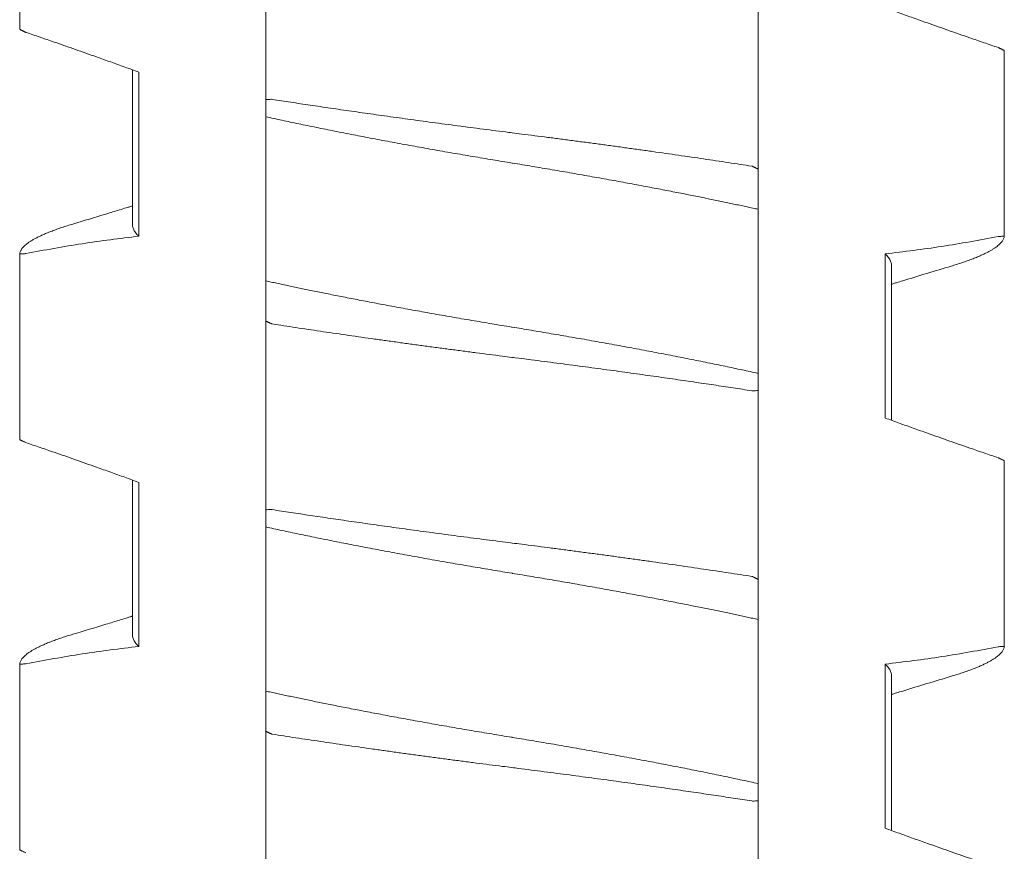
# Model space of a CAD drawing. Header units: millimetres. Extents: x 0 to 594, y 0 to 420.
# Tile 11 of 83: x 116.27 to 121.07, y 145.13 to 149.18. Entities that reach past the tile are written whole.
import ezdxf

# ---------------------------------------------------------------- set-up
doc = ezdxf.new("R2010")
doc.units = ezdxf.units.MM
doc.linetypes.add('K5LT_THIN', pattern=[0])
doc.layers.add('Системный слой', color=7, linetype='Continuous')

# ---------------------------------------------------------------- blocks, each defined once
blk = doc.blocks.new('U1')
at = {"layer": 'Системный слой', "color": 7, "linetype": 'K5LT_THIN', "lineweight": 18}
for p, q in [((116.2683, 149.136), (116.2683, 150.0414)), ((117.468, 148.7936), (117.468, 149.715)), ((119.868, 148.4535), (119.868, 149.375)), ((119.868, 148.4535), (119.868, 149.375)), ((121.0678, 148.1272), (121.0678, 149.0326)), ((116.818, 148.9385), (116.818, 148.1842)), ((116.8487, 148.1275), (116.8487, 148.9275)), ((117.468, 148.7936), (117.468, 148.7099)), ((117.468, 148.7099), (117.468, 147.9099)), ((119.868, 148.2587), (119.868, 148.4535)), ((119.868, 147.4587), (119.868, 148.2587)), ((116.2683, 147.136), (116.2683, 148.0414)), ((120.4874, 148.041), (120.4874, 147.241)), ((120.518, 147.9843), (120.5177, 147.23)), ((117.468, 147.9099), (117.468, 147.715)), ((117.468, 147.715), (117.468, 146.7936)), ((117.468, 146.7936), (117.468, 147.715)), ((119.868, 147.375), (119.868, 147.4587)), ((119.868, 146.4535), (119.868, 147.375)), ((121.0678, 146.1272), (121.0678, 147.0326)), ((116.8184, 146.9386), (116.818, 146.1842)), ((116.8487, 146.1275), (116.8487, 146.9275)), ((117.468, 146.7936), (117.468, 146.7099)), ((117.468, 146.7099), (117.468, 145.9099)), ((119.868, 146.2587), (119.868, 146.4535)), ((119.868, 145.4587), (119.868, 146.2587)), ((116.2683, 145.136), (116.2683, 146.0414)), ((120.4874, 146.041), (120.4874, 145.241)), ((120.518, 145.9843), (120.5177, 145.23)), ((117.468, 145.9099), (117.468, 145.715)), ((117.468, 144.7936), (117.468, 145.715)), ((119.868, 145.375), (119.868, 145.4587)), ((119.868, 144.4535), (119.868, 145.375))]:
    blk.add_line(p, q, dxfattribs=at)
for points, knots in [([(120.4874, 149.241), (120.5101, 149.2328), (120.5557, 149.2162), (120.6242, 149.1916), (120.7046, 149.1629), (120.7964, 149.1306), (120.8883, 149.0986), (120.9687, 149.0709), (121.0147, 149.0551), (121.0378, 149.0472)], [0, 0, 0, 0, 0.124073, 0.24903, 0.374474, 0.562414, 0.749644, 0.874614, 1, 1, 1, 1]), ([(116.2983, 149.1213), (116.2969, 149.1217), (116.2957, 149.1223), (116.2936, 149.1233), (116.291, 149.1245), (116.2882, 149.1259), (116.2858, 149.1271), (116.2835, 149.1282), (116.281, 149.1294), (116.2778, 149.131), (116.2738, 149.133), (116.2703, 149.1347), (116.2686, 149.1356), (116.2682, 149.1357), (116.2683, 149.1361)], [0.0207454, 0.0207454, 0.0207454, 0.0207454, 0.042901, 0.0907445, 0.1467684, 0.1992277, 0.2508124, 0.2972868, 0.3610038, 0.4401283, 0.5596036, 0.7442178, 0.8989984, 1, 1, 1, 1]), ([(116.8487, 148.9275), (116.826, 148.9358), (116.7804, 148.9523), (116.7118, 148.977), (116.6315, 149.0056), (116.5396, 149.038), (116.4478, 149.07), (116.3674, 149.0977), (116.3213, 149.1135), (116.2983, 149.1213)], [0, 0, 0, 0, 0.124073, 0.24903, 0.374474, 0.562414, 0.749644, 0.874614, 1, 1, 1, 1]), ([(121.0378, 149.0472), (121.0392, 149.0469), (121.0404, 149.0463), (121.0425, 149.0453), (121.0451, 149.044), (121.0478, 149.0427), (121.0503, 149.0415), (121.0526, 149.0404), (121.0551, 149.0392), (121.0583, 149.0376), (121.0623, 149.0356), (121.0657, 149.0339), (121.0675, 149.033), (121.0678, 149.0329), (121.0678, 149.0324)], [0.0207443, 0.0207443, 0.0207443, 0.0207443, 0.0428983, 0.0907386, 0.1467585, 0.1992142, 0.2507961, 0.2972683, 0.3609839, 0.4401064, 0.5595777, 0.7441885, 0.8989772, 1, 1, 1, 1]), ([(117.4988, 148.7945), (117.4956, 148.795), (117.4929, 148.7949), (117.4826, 148.7945), (117.4726, 148.7941), (117.468, 148.7936)], [0, 0, 0, 0, 0.3333333, 0.6666667, 0.9852483, 0.9852483, 0.9852483, 0.9852483]), ([(119.8373, 148.4688), (119.8183, 148.4717), (119.78, 148.4776), (119.7216, 148.4865), (119.6624, 148.4954), (119.6022, 148.5044), (119.5411, 148.5133), (119.4587, 148.5253), (119.3751, 148.5372), (119.2906, 148.5491), (119.2269, 148.558), (119.163, 148.5668), (119.0989, 148.5755), (119.0347, 148.5841), (118.9705, 148.5926), (118.9063, 148.6011), (118.8423, 148.6094), (118.7787, 148.6176), (118.7206, 148.625), (118.6786, 148.6303), (118.6368, 148.6356), (118.5897, 148.6416), (118.5269, 148.6496), (118.444, 148.6603), (118.3616, 148.6712), (118.28, 148.6821), (118.22, 148.6902), (118.1613, 148.6982), (118.1037, 148.7061), (118.0475, 148.7139), (117.9924, 148.7217), (117.9386, 148.7293), (117.8859, 148.7368), (117.8341, 148.7443), (117.7833, 148.7517), (117.7336, 148.759), (117.6848, 148.7662), (117.637, 148.7734), (117.5901, 148.7805), (117.544, 148.7875), (117.5138, 148.7922), (117.4988, 148.7945)], [0, 0, 0, 0, 0.02634, 0.052775, 0.079301, 0.105956, 0.132697, 0.159533, 0.213259, 0.240091, 0.266892, 0.293663, 0.320386, 0.347081, 0.373754, 0.400414, 0.427032, 0.453584, 0.479965, 0.499738, 0.506229, 0.532478, 0.558829, 0.585011, 0.636668, 0.662151, 0.687116, 0.711701, 0.735673, 0.75939, 0.782546, 0.805391, 0.827824, 0.850167, 0.872198, 0.894027, 0.915535, 0.936929, 0.958083, 0.979105, 1, 1, 1, 1]), ([(117.468, 148.7099), (117.4808, 148.7071), (117.5066, 148.7014), (117.5464, 148.6928), (117.5871, 148.6842), (117.6286, 148.6754), (117.6711, 148.6666), (117.7144, 148.6577), (117.7585, 148.6488), (117.8033, 148.6398), (117.8488, 148.6308), (117.8949, 148.6218), (117.9416, 148.6128), (117.9888, 148.6038), (118.0364, 148.5948), (118.0844, 148.5858), (118.1328, 148.5769), (118.1815, 148.568), (118.2305, 148.5592), (118.2796, 148.5504), (118.3289, 148.5417), (118.3781, 148.5331), (118.4273, 148.5246), (118.4763, 148.5162), (118.5252, 148.5079), (118.5738, 148.4998), (118.6214, 148.4919), (118.6536, 148.4866), (118.6857, 148.4814), (118.7186, 148.476), (118.767, 148.468), (118.8157, 148.4598), (118.8646, 148.4515), (118.9134, 148.4432), (118.9621, 148.4347), (119.0105, 148.4263), (119.0585, 148.4178), (119.1058, 148.4093), (119.1523, 148.4009), (119.198, 148.3926), (119.2429, 148.3843), (119.2867, 148.3762), (119.3297, 148.3681), (119.3716, 148.3601), (119.4126, 148.3523), (119.4522, 148.3446), (119.4907, 148.3371), (119.5278, 148.3297), (119.5638, 148.3226), (119.5984, 148.3156), (119.632, 148.3087), (119.6646, 148.302), (119.6963, 148.2955), (119.7269, 148.2891), (119.7567, 148.2828), (119.7856, 148.2766), (119.8138, 148.2705), (119.8412, 148.2646), (119.8592, 148.2606), (119.868, 148.2587)], [0, 0, 0, 0, 0.019523, 0.039003, 0.058455, 0.077893, 0.097344, 0.116789, 0.136218, 0.15561, 0.174983, 0.194331, 0.213659, 0.232954, 0.252243, 0.271527, 0.290806, 0.310075, 0.329351, 0.348615, 0.367854, 0.387025, 0.406147, 0.425188, 0.44418, 0.463093, 0.48194, 0.49977, 0.500697, 0.519472, 0.538386, 0.557445, 0.576579, 0.595704, 0.614745, 0.6337, 0.652425, 0.670972, 0.689214, 0.70731, 0.725069, 0.742625, 0.759889, 0.777064, 0.79388, 0.810435, 0.826538, 0.842454, 0.857903, 0.873075, 0.887885, 0.902604, 0.917045, 0.931295, 0.94526, 0.959129, 0.972826, 0.986447, 1, 1, 1, 1]), ([(119.868, 148.4535), (119.8688, 148.4539), (119.8676, 148.4545), (119.8656, 148.4555), (119.8631, 148.4568), (119.8604, 148.4582), (119.858, 148.4594), (119.8557, 148.4606), (119.8531, 148.4619), (119.8499, 148.4635), (119.8458, 148.4655), (119.8422, 148.4673), (119.8404, 148.4682), (119.8401, 148.4684), (119.8373, 148.4688)], [0.0207323, 0.0207323, 0.0207323, 0.0207323, 0.0428737, 0.0907079, 0.1467335, 0.1992062, 0.2507096, 0.2970703, 0.3612245, 0.4410485, 0.5612864, 0.7459762, 0.9001478, 1, 1, 1, 1]), ([(116.818, 148.2753), (116.8163, 148.2747), (116.8146, 148.2742), (116.8101, 148.2728), (116.8073, 148.272), (116.799, 148.2694), (116.7934, 148.2677), (116.7768, 148.2626), (116.7658, 148.2592), (116.7328, 148.2491), (116.7109, 148.2424), (116.635, 148.2193), (116.5811, 148.203), (116.527, 148.1867)], [11.66837, 11.66837, 11.66837, 11.66837, 11.868438, 11.868438, 12.194178, 12.194178, 12.84566, 12.84566, 14.138116, 14.138116, 16.702013, 16.702013, 23, 23, 23, 23]), ([(116.527, 148.1867), (116.5227, 148.1855), (116.5089, 148.1813), (116.4865, 148.1742), (116.4608, 148.1655), (116.4369, 148.157), (116.4148, 148.1486), (116.3944, 148.1402), (116.376, 148.1321), (116.3592, 148.1242), (116.3442, 148.1164), (116.3307, 148.1088), (116.3188, 148.1014), (116.3083, 148.0942), (116.2992, 148.0871), (116.2913, 148.0802), (116.2846, 148.0734), (116.2792, 148.0668), (116.2748, 148.0602), (116.2716, 148.0538), (116.2693, 148.0476), (116.2685, 148.0434), (116.2683, 148.0414)], [0.5557899, 0.5557899, 0.5557899, 0.5557899, 0.5672668, 0.59318, 0.6188259, 0.644077, 0.6692085, 0.6938627, 0.7181536, 0.7418201, 0.7652277, 0.7880288, 0.810472, 0.8324305, 0.8542614, 0.8757324, 0.8969768, 0.9178788, 0.9386677, 0.9592261, 0.9796666, 1, 1, 1, 1]), ([(116.8487, 148.1275), (116.8455, 148.1305), (116.8397, 148.1365), (116.8324, 148.1454), (116.8267, 148.1542), (116.8224, 148.1627), (116.8195, 148.1711), (116.8183, 148.1783), (116.818, 148.1826), (116.818, 148.1843)], [0, 0, 0, 0, 0.0203909, 0.0406136, 0.0606482, 0.0803478, 0.0997845, 0.1189127, 0.1306791, 0.1306791, 0.1306791, 0.1306791]), ([(120.8091, 147.9818), (120.8134, 147.9831), (120.8272, 147.9873), (120.8495, 147.9944), (120.8752, 148.003), (120.8992, 148.0116), (120.9213, 148.02), (120.9416, 148.0283), (120.9601, 148.0364), (120.9768, 148.0444), (120.9919, 148.0522), (121.0053, 148.0597), (121.0172, 148.0671), (121.0277, 148.0744), (121.0369, 148.0814), (121.0448, 148.0884), (121.0514, 148.0951), (121.0569, 148.1018), (121.0612, 148.1083), (121.0645, 148.1147), (121.0667, 148.121), (121.0675, 148.1251), (121.0678, 148.1272)], [0.5557903, 0.5557903, 0.5557903, 0.5557903, 0.5672667, 0.5931798, 0.6188258, 0.6440768, 0.6692083, 0.6938625, 0.7181535, 0.74182, 0.7652275, 0.7880286, 0.8104719, 0.8324304, 0.8542613, 0.8757323, 0.8969767, 0.9178787, 0.9386677, 0.9592261, 0.9796666, 1, 1, 1, 1]), ([(121.0678, 148.1272), (121.0673, 148.1276), (121.0652, 148.1275), (121.0568, 148.1271), (121.047, 148.1265), (121.0409, 148.1262), (121.0378, 148.1258)], [0.0264049, 0.0264049, 0.0264049, 0.0264049, 0.3180809, 0.6361618, 0.858384, 0.985237, 0.985237, 0.985237, 0.985237]), ([(116.2683, 148.0414), (116.2683, 148.0409), (116.2685, 148.0409), (116.2694, 148.041), (116.2708, 148.0411), (116.273, 148.0412), (116.2761, 148.0413), (116.2805, 148.0416), (116.2859, 148.0419), (116.2917, 148.0422), (116.2956, 148.0424), (116.2983, 148.0428)], [0.0094182, 0.0094182, 0.0094182, 0.0094182, 0.1025233, 0.1938703, 0.2801211, 0.3780486, 0.5004083, 0.6215942, 0.7620323, 0.8816589, 0.9827007, 0.9827007, 0.9827007, 0.9827007]), ([(120.4874, 148.041), (120.4906, 148.038), (120.4964, 148.032), (120.5037, 148.0231), (120.5094, 148.0144), (120.5137, 148.0058), (120.5165, 147.9975), (120.5178, 147.9903), (120.518, 147.9859), (120.518, 147.9843)], [0, 0, 0, 0, 0.0203909, 0.0406136, 0.0606482, 0.0803478, 0.0997845, 0.1189127, 0.1306792, 0.1306792, 0.1306792, 0.1306792]), ([(120.8091, 147.9818), (120.7696, 147.9699), (120.7302, 147.9581), (120.6513, 147.9342), (120.612, 147.9222), (120.5626, 147.907), (120.5525, 147.9039), (120.5364, 147.899), (120.5303, 147.8971), (120.5222, 147.8946), (120.5201, 147.8939), (120.518, 147.8933)], [0, 0, 0, 0, 4.6, 4.6, 9.2, 9.2, 10.376388, 10.376388, 11.089574, 11.089574, 11.331629, 11.331629, 11.331629, 11.331629]), ([(119.868, 147.4587), (119.8553, 147.4615), (119.8294, 147.4672), (119.7897, 147.4757), (119.749, 147.4844), (119.7074, 147.4932), (119.665, 147.502), (119.6216, 147.5109), (119.5775, 147.5198), (119.5327, 147.5288), (119.4872, 147.5377), (119.4411, 147.5468), (119.3945, 147.5558), (119.3473, 147.5648), (119.2997, 147.5738), (119.2516, 147.5827), (119.2032, 147.5917), (119.1545, 147.6005), (119.1056, 147.6094), (119.0564, 147.6182), (119.0072, 147.6269), (118.958, 147.6355), (118.9088, 147.644), (118.8598, 147.6523), (118.8109, 147.6606), (118.7622, 147.6688), (118.7146, 147.6767), (118.6825, 147.6819), (118.6504, 147.6872), (118.6174, 147.6926), (118.569, 147.7006), (118.5204, 147.7088), (118.4715, 147.717), (118.4227, 147.7254), (118.374, 147.7338), (118.3255, 147.7423), (118.2776, 147.7508), (118.2303, 147.7592), (118.1837, 147.7676), (118.138, 147.776), (118.0932, 147.7842), (118.0494, 147.7924), (118.0064, 147.8005), (117.9645, 147.8084), (117.9235, 147.8163), (117.8839, 147.824), (117.8454, 147.8315), (117.8083, 147.8388), (117.7723, 147.846), (117.7377, 147.853), (117.7041, 147.8598), (117.6715, 147.8665), (117.6398, 147.8731), (117.6091, 147.8795), (117.5794, 147.8858), (117.5505, 147.892), (117.5223, 147.898), (117.4948, 147.904), (117.4769, 147.9079), (117.468, 147.9099)], [0, 0, 0, 0, 0.019523, 0.039003, 0.058455, 0.077893, 0.097344, 0.116789, 0.136218, 0.15561, 0.174983, 0.194331, 0.213659, 0.232954, 0.252243, 0.271527, 0.290806, 0.310075, 0.329351, 0.348615, 0.367854, 0.387025, 0.406147, 0.425188, 0.44418, 0.463093, 0.48194, 0.49977, 0.500697, 0.519472, 0.538386, 0.557445, 0.576579, 0.595704, 0.614745, 0.6337, 0.652425, 0.670972, 0.689214, 0.70731, 0.725068, 0.742625, 0.759889, 0.777064, 0.79388, 0.810435, 0.826538, 0.842454, 0.857903, 0.873075, 0.887885, 0.902604, 0.917045, 0.931295, 0.94526, 0.959129, 0.972826, 0.986447, 1, 1, 1, 1]), ([(117.468, 147.715), (117.4673, 147.7146), (117.4684, 147.7141), (117.4705, 147.713), (117.473, 147.7117), (117.4757, 147.7103), (117.4781, 147.7091), (117.4804, 147.708), (117.4829, 147.7067), (117.4862, 147.7051), (117.4903, 147.703), (117.4939, 147.7013), (117.4957, 147.7004), (117.496, 147.7002), (117.4988, 147.6998)], [0.0207323, 0.0207323, 0.0207323, 0.0207323, 0.0428738, 0.0907081, 0.1467338, 0.1992066, 0.2507101, 0.2970709, 0.3612252, 0.4410493, 0.561287, 0.7459766, 0.900148, 1, 1, 1, 1]), ([(117.4988, 147.6998), (117.5178, 147.6968), (117.5561, 147.6909), (117.6144, 147.6821), (117.6737, 147.6732), (117.7339, 147.6642), (117.7949, 147.6552), (117.8773, 147.6433), (117.961, 147.6313), (118.0455, 147.6195), (118.1092, 147.6106), (118.1731, 147.6018), (118.2372, 147.5931), (118.3014, 147.5845), (118.3656, 147.5759), (118.4298, 147.5675), (118.4938, 147.5591), (118.5574, 147.5509), (118.6155, 147.5435), (118.6574, 147.5382), (118.6993, 147.533), (118.7464, 147.527), (118.8091, 147.519), (118.8921, 147.5082), (118.9745, 147.4974), (119.0561, 147.4865), (119.116, 147.4784), (119.1747, 147.4704), (119.2323, 147.4625), (119.2886, 147.4546), (119.3437, 147.4469), (119.3974, 147.4393), (119.4502, 147.4317), (119.5019, 147.4243), (119.5527, 147.4169), (119.6025, 147.4096), (119.6513, 147.4023), (119.6991, 147.3952), (119.746, 147.3881), (119.792, 147.381), (119.8223, 147.3764), (119.8373, 147.3741)], [0, 0, 0, 0, 0.02634, 0.052775, 0.079301, 0.105956, 0.132697, 0.159533, 0.213259, 0.240091, 0.266892, 0.293663, 0.320386, 0.347081, 0.373754, 0.400414, 0.427032, 0.453584, 0.479965, 0.499738, 0.506229, 0.532478, 0.558829, 0.585011, 0.636668, 0.662151, 0.687116, 0.711701, 0.735673, 0.75939, 0.782546, 0.805391, 0.827824, 0.850167, 0.872198, 0.894026, 0.915535, 0.936929, 0.958083, 0.979105, 1, 1, 1, 1]), ([(119.8373, 147.3741), (119.8405, 147.3736), (119.8431, 147.3737), (119.8535, 147.3741), (119.8635, 147.3745), (119.868, 147.375)], [0, 0, 0, 0, 0.3333333, 0.6666667, 0.9852482, 0.9852482, 0.9852482, 0.9852482]), ([(120.4874, 147.241), (120.5101, 147.2328), (120.5557, 147.2162), (120.6242, 147.1916), (120.7046, 147.1629), (120.7964, 147.1306), (120.8883, 147.0986), (120.9687, 147.0709), (121.0147, 147.0551), (121.0378, 147.0472)], [0, 0, 0, 0, 0.124073, 0.24903, 0.374474, 0.562414, 0.749644, 0.874614, 1, 1, 1, 1]), ([(116.2983, 147.1213), (116.2951, 147.1226), (116.2907, 147.1247), (116.2852, 147.1274), (116.2806, 147.1296), (116.277, 147.1313), (116.2738, 147.1329), (116.2712, 147.1342), (116.2693, 147.1351), (116.2684, 147.1356), (116.2682, 147.1356), (116.2683, 147.1361)], [0.0186604, 0.0186604, 0.0186604, 0.0186604, 0.1453126, 0.2715666, 0.3736637, 0.4733282, 0.5774323, 0.6960384, 0.8116568, 0.914632, 1, 1, 1, 1]), ([(116.8487, 146.9275), (116.826, 146.9358), (116.7804, 146.9523), (116.7118, 146.977), (116.6315, 147.0056), (116.5396, 147.038), (116.4478, 147.07), (116.3674, 147.0977), (116.3213, 147.1135), (116.2983, 147.1213)], [0, 0, 0, 0, 0.124073, 0.24903, 0.374474, 0.562414, 0.749644, 0.874614, 1, 1, 1, 1]), ([(121.0378, 147.0472), (121.0392, 147.0469), (121.0404, 147.0463), (121.0425, 147.0453), (121.0451, 147.044), (121.0478, 147.0427), (121.0503, 147.0415), (121.0526, 147.0404), (121.0551, 147.0392), (121.0583, 147.0376), (121.0623, 147.0356), (121.0657, 147.0339), (121.0675, 147.033), (121.0678, 147.0329), (121.0678, 147.0324)], [0.0207444, 0.0207444, 0.0207444, 0.0207444, 0.0428984, 0.0907388, 0.1467589, 0.1992147, 0.2507967, 0.2972691, 0.360985, 0.4401081, 0.5595804, 0.744192, 0.8989798, 1, 1, 1, 1]), ([(117.4988, 146.7945), (117.4956, 146.795), (117.4929, 146.7949), (117.4826, 146.7945), (117.4726, 146.7941), (117.468, 146.7936)], [0, 0, 0, 0, 0.3333333, 0.6666667, 0.9852485, 0.9852485, 0.9852485, 0.9852485]), ([(119.8373, 146.4688), (119.8183, 146.4717), (119.78, 146.4776), (119.7216, 146.4865), (119.6624, 146.4954), (119.6022, 146.5044), (119.5411, 146.5133), (119.4587, 146.5253), (119.3751, 146.5372), (119.2906, 146.5491), (119.2269, 146.558), (119.163, 146.5668), (119.0989, 146.5755), (119.0347, 146.5841), (118.9705, 146.5926), (118.9063, 146.6011), (118.8423, 146.6094), (118.7787, 146.6176), (118.7206, 146.625), (118.6786, 146.6303), (118.6368, 146.6356), (118.5897, 146.6416), (118.5269, 146.6496), (118.444, 146.6603), (118.3616, 146.6712), (118.28, 146.6821), (118.22, 146.6902), (118.1613, 146.6982), (118.1037, 146.7061), (118.0475, 146.7139), (117.9924, 146.7217), (117.9386, 146.7293), (117.8859, 146.7368), (117.8341, 146.7443), (117.7833, 146.7517), (117.7336, 146.759), (117.6848, 146.7662), (117.637, 146.7734), (117.5901, 146.7805), (117.544, 146.7875), (117.5138, 146.7922), (117.4988, 146.7945)], [0, 0, 0, 0, 0.02634, 0.052775, 0.079301, 0.105956, 0.132697, 0.159533, 0.213258, 0.240091, 0.266892, 0.293663, 0.320386, 0.347081, 0.373754, 0.400413, 0.427032, 0.453584, 0.479964, 0.499738, 0.506229, 0.532478, 0.558829, 0.585011, 0.636668, 0.662151, 0.687116, 0.711701, 0.735673, 0.75939, 0.782546, 0.805391, 0.827824, 0.850167, 0.872198, 0.894026, 0.915535, 0.936929, 0.958083, 0.979105, 1, 1, 1, 1]), ([(117.468, 146.7099), (117.4808, 146.7071), (117.5066, 146.7014), (117.5464, 146.6928), (117.5871, 146.6842), (117.6286, 146.6754), (117.6711, 146.6666), (117.7144, 146.6577), (117.7585, 146.6488), (117.8033, 146.6398), (117.8488, 146.6308), (117.8949, 146.6218), (117.9416, 146.6128), (117.9888, 146.6038), (118.0364, 146.5948), (118.0844, 146.5858), (118.1328, 146.5769), (118.1815, 146.568), (118.2305, 146.5592), (118.2796, 146.5504), (118.3289, 146.5417), (118.3781, 146.5331), (118.4273, 146.5246), (118.4763, 146.5162), (118.5252, 146.5079), (118.5738, 146.4998), (118.6214, 146.4919), (118.6536, 146.4866), (118.6857, 146.4814), (118.7186, 146.476), (118.767, 146.468), (118.8157, 146.4598), (118.8646, 146.4515), (118.9134, 146.4432), (118.9621, 146.4347), (119.0105, 146.4263), (119.0585, 146.4178), (119.1058, 146.4093), (119.1523, 146.4009), (119.198, 146.3926), (119.2429, 146.3843), (119.2867, 146.3762), (119.3297, 146.3681), (119.3716, 146.3601), (119.4126, 146.3523), (119.4522, 146.3446), (119.4907, 146.3371), (119.5278, 146.3297), (119.5638, 146.3226), (119.5984, 146.3156), (119.632, 146.3087), (119.6646, 146.302), (119.6963, 146.2955), (119.7269, 146.2891), (119.7567, 146.2828), (119.7856, 146.2766), (119.8138, 146.2705), (119.8412, 146.2646), (119.8592, 146.2606), (119.868, 146.2587)], [0, 0, 0, 0, 0.019523, 0.039003, 0.058455, 0.077893, 0.097344, 0.116789, 0.136218, 0.15561, 0.174983, 0.194331, 0.213659, 0.232954, 0.252243, 0.271527, 0.290806, 0.310075, 0.329351, 0.348615, 0.367854, 0.387025, 0.406147, 0.425188, 0.44418, 0.463093, 0.48194, 0.49977, 0.500697, 0.519472, 0.538386, 0.557445, 0.576579, 0.595704, 0.614745, 0.6337, 0.652425, 0.670972, 0.689214, 0.70731, 0.725068, 0.742625, 0.759889, 0.777064, 0.79388, 0.810435, 0.826538, 0.842454, 0.857903, 0.873075, 0.887885, 0.902604, 0.917045, 0.931295, 0.94526, 0.959129, 0.972826, 0.986447, 1, 1, 1, 1]), ([(119.868, 146.4535), (119.8688, 146.4539), (119.8676, 146.4545), (119.8656, 146.4555), (119.8631, 146.4568), (119.8604, 146.4582), (119.858, 146.4594), (119.8557, 146.4606), (119.8531, 146.4619), (119.8499, 146.4635), (119.8458, 146.4655), (119.8422, 146.4673), (119.8404, 146.4682), (119.8401, 146.4684), (119.8373, 146.4688)], [0.0207323, 0.0207323, 0.0207323, 0.0207323, 0.0428738, 0.0907081, 0.1467339, 0.1992067, 0.2507104, 0.2970712, 0.3612258, 0.4410503, 0.5612886, 0.7459788, 0.9001497, 1, 1, 1, 1]), ([(116.818, 146.2753), (116.8163, 146.2747), (116.8146, 146.2742), (116.8101, 146.2728), (116.8073, 146.272), (116.799, 146.2694), (116.7934, 146.2677), (116.7768, 146.2626), (116.7658, 146.2592), (116.7328, 146.2491), (116.7109, 146.2424), (116.635, 146.2193), (116.5811, 146.203), (116.527, 146.1867)], [11.66837, 11.66837, 11.66837, 11.66837, 11.868438, 11.868438, 12.194178, 12.194178, 12.84566, 12.84566, 14.138116, 14.138116, 16.702013, 16.702013, 23, 23, 23, 23]), ([(116.527, 146.1867), (116.5227, 146.1855), (116.5089, 146.1813), (116.4865, 146.1742), (116.4608, 146.1655), (116.4369, 146.157), (116.4148, 146.1486), (116.3944, 146.1402), (116.376, 146.1321), (116.3592, 146.1242), (116.3442, 146.1164), (116.3307, 146.1088), (116.3188, 146.1014), (116.3083, 146.0942), (116.2992, 146.0871), (116.2913, 146.0802), (116.2846, 146.0734), (116.2792, 146.0668), (116.2748, 146.0602), (116.2716, 146.0538), (116.2693, 146.0476), (116.2685, 146.0434), (116.2683, 146.0414)], [0.55579, 0.55579, 0.55579, 0.55579, 0.5672669, 0.5931801, 0.618826, 0.6440771, 0.6692085, 0.6938628, 0.7181537, 0.7418202, 0.7652277, 0.7880288, 0.8104721, 0.8324305, 0.8542614, 0.8757324, 0.8969768, 0.9178788, 0.9386677, 0.9592262, 0.9796666, 1, 1, 1, 1]), ([(116.8487, 146.1275), (116.8455, 146.1305), (116.8397, 146.1365), (116.8324, 146.1454), (116.8267, 146.1542), (116.8224, 146.1627), (116.8195, 146.1711), (116.8183, 146.1783), (116.818, 146.1826), (116.818, 146.1843)], [0, 0, 0, 0, 0.0203909, 0.0406136, 0.0606482, 0.0803478, 0.0997844, 0.1189127, 0.1306791, 0.1306791, 0.1306791, 0.1306791]), ([(120.8091, 145.9818), (120.8134, 145.9831), (120.8272, 145.9873), (120.8495, 145.9944), (120.8752, 146.003), (120.8992, 146.0116), (120.9213, 146.02), (120.9416, 146.0283), (120.9601, 146.0364), (120.9768, 146.0444), (120.9919, 146.0522), (121.0053, 146.0597), (121.0172, 146.0671), (121.0277, 146.0744), (121.0369, 146.0814), (121.0448, 146.0884), (121.0514, 146.0951), (121.0569, 146.1018), (121.0612, 146.1083), (121.0645, 146.1147), (121.0667, 146.121), (121.0675, 146.1251), (121.0678, 146.1272)], [0.5557904, 0.5557904, 0.5557904, 0.5557904, 0.5672667, 0.5931799, 0.6188258, 0.6440769, 0.6692084, 0.6938626, 0.7181535, 0.74182, 0.7652276, 0.7880287, 0.8104719, 0.8324304, 0.8542613, 0.8757323, 0.8969767, 0.9178787, 0.9386677, 0.9592261, 0.9796666, 1, 1, 1, 1]), ([(121.0678, 146.1272), (121.0673, 146.1276), (121.0652, 146.1275), (121.0568, 146.1271), (121.047, 146.1265), (121.0409, 146.1262), (121.0378, 146.1258)], [0.0264101, 0.0264101, 0.0264101, 0.0264101, 0.3180875, 0.6361751, 0.8583973, 0.9852369, 0.9852369, 0.9852369, 0.9852369]), ([(116.2683, 146.0414), (116.2683, 146.0409), (116.2685, 146.0409), (116.2694, 146.041), (116.2708, 146.0411), (116.273, 146.0412), (116.2761, 146.0413), (116.2805, 146.0416), (116.2859, 146.0419), (116.2917, 146.0422), (116.2956, 146.0424), (116.2983, 146.0428)], [0.0094219, 0.0094219, 0.0094219, 0.0094219, 0.1025457, 0.1939145, 0.2801867, 0.3781153, 0.5006159, 0.6219426, 0.7625278, 0.8819919, 0.9827012, 0.9827012, 0.9827012, 0.9827012]), ([(120.4874, 146.041), (120.4906, 146.038), (120.4964, 146.032), (120.5037, 146.0231), (120.5094, 146.0144), (120.5137, 146.0058), (120.5165, 145.9975), (120.5178, 145.9903), (120.518, 145.9859), (120.518, 145.9843)], [0, 0, 0, 0, 0.0203909, 0.0406136, 0.0606482, 0.0803478, 0.0997845, 0.1189127, 0.1306791, 0.1306791, 0.1306791, 0.1306791]), ([(120.8091, 145.9818), (120.7696, 145.9699), (120.7302, 145.9581), (120.6513, 145.9342), (120.612, 145.9222), (120.5625, 145.907), (120.5524, 145.9039), (120.5362, 145.8989), (120.5302, 145.8971), (120.5221, 145.8946), (120.5201, 145.8939), (120.518, 145.8933)], [0, 0, 0, 0, 4.6, 4.6, 9.2, 9.2, 10.386752, 10.386752, 11.093078, 11.093078, 11.33163, 11.33163, 11.33163, 11.33163]), ([(119.868, 145.4587), (119.8553, 145.4615), (119.8294, 145.4672), (119.7897, 145.4757), (119.749, 145.4844), (119.7074, 145.4932), (119.665, 145.502), (119.6216, 145.5109), (119.5775, 145.5198), (119.5327, 145.5288), (119.4872, 145.5377), (119.4411, 145.5468), (119.3945, 145.5558), (119.3473, 145.5648), (119.2997, 145.5738), (119.2516, 145.5827), (119.2032, 145.5917), (119.1545, 145.6005), (119.1056, 145.6094), (119.0564, 145.6182), (119.0072, 145.6269), (118.958, 145.6355), (118.9088, 145.644), (118.8598, 145.6523), (118.8109, 145.6606), (118.7622, 145.6688), (118.7146, 145.6767), (118.6825, 145.6819), (118.6504, 145.6872), (118.6174, 145.6926), (118.569, 145.7006), (118.5204, 145.7088), (118.4715, 145.717), (118.4227, 145.7254), (118.374, 145.7338), (118.3255, 145.7423), (118.2776, 145.7508), (118.2303, 145.7592), (118.1837, 145.7676), (118.138, 145.776), (118.0932, 145.7842), (118.0494, 145.7924), (118.0064, 145.8005), (117.9645, 145.8084), (117.9235, 145.8163), (117.8839, 145.824), (117.8454, 145.8315), (117.8083, 145.8388), (117.7723, 145.846), (117.7377, 145.853), (117.7041, 145.8598), (117.6715, 145.8665), (117.6398, 145.8731), (117.6091, 145.8795), (117.5794, 145.8858), (117.5505, 145.892), (117.5223, 145.898), (117.4948, 145.904), (117.4769, 145.9079), (117.468, 145.9099)], [0, 0, 0, 0, 0.019523, 0.039003, 0.058455, 0.077893, 0.097344, 0.116789, 0.136218, 0.15561, 0.174983, 0.194331, 0.213659, 0.232954, 0.252243, 0.271527, 0.290806, 0.310075, 0.329351, 0.348615, 0.367854, 0.387025, 0.406147, 0.425188, 0.44418, 0.463093, 0.48194, 0.49977, 0.500697, 0.519472, 0.538386, 0.557445, 0.576579, 0.595704, 0.614745, 0.6337, 0.652425, 0.670972, 0.689214, 0.70731, 0.725068, 0.742625, 0.759889, 0.777064, 0.79388, 0.810435, 0.826538, 0.842454, 0.857903, 0.873075, 0.887885, 0.902604, 0.917045, 0.931295, 0.94526, 0.959129, 0.972826, 0.986447, 1, 1, 1, 1]), ([(117.468, 145.715), (117.4673, 145.7146), (117.4684, 145.7141), (117.4705, 145.713), (117.473, 145.7117), (117.4757, 145.7103), (117.4781, 145.7091), (117.4804, 145.708), (117.4829, 145.7067), (117.4862, 145.7051), (117.4903, 145.703), (117.4939, 145.7013), (117.4957, 145.7004), (117.496, 145.7002), (117.4988, 145.6998)], [0.0207324, 0.0207324, 0.0207324, 0.0207324, 0.0428739, 0.0907083, 0.1467342, 0.1992071, 0.2507108, 0.2970718, 0.3612265, 0.4410512, 0.5612898, 0.7459801, 0.9001507, 1, 1, 1, 1]), ([(117.4988, 145.6998), (117.5178, 145.6968), (117.5561, 145.6909), (117.6144, 145.6821), (117.6737, 145.6732), (117.7339, 145.6642), (117.7949, 145.6552), (117.8773, 145.6433), (117.961, 145.6313), (118.0455, 145.6195), (118.1092, 145.6106), (118.1731, 145.6018), (118.2372, 145.5931), (118.3014, 145.5845), (118.3656, 145.5759), (118.4298, 145.5675), (118.4938, 145.5591), (118.5574, 145.5509), (118.6155, 145.5435), (118.6574, 145.5382), (118.6993, 145.533), (118.7464, 145.527), (118.8091, 145.519), (118.8921, 145.5082), (118.9745, 145.4974), (119.0561, 145.4865), (119.116, 145.4784), (119.1747, 145.4704), (119.2323, 145.4625), (119.2886, 145.4546), (119.3437, 145.4469), (119.3974, 145.4393), (119.4502, 145.4317), (119.5019, 145.4243), (119.5527, 145.4169), (119.6025, 145.4096), (119.6513, 145.4023), (119.6991, 145.3952), (119.746, 145.3881), (119.792, 145.381), (119.8223, 145.3764), (119.8373, 145.3741)], [0, 0, 0, 0, 0.02634, 0.052775, 0.079301, 0.105956, 0.132697, 0.159533, 0.213259, 0.240091, 0.266892, 0.293663, 0.320386, 0.347081, 0.373754, 0.400414, 0.427032, 0.453584, 0.479965, 0.499738, 0.506229, 0.532478, 0.558829, 0.585011, 0.636668, 0.662151, 0.687116, 0.711701, 0.735673, 0.75939, 0.782546, 0.805391, 0.827824, 0.850167, 0.872198, 0.894026, 0.915535, 0.936929, 0.958083, 0.979105, 1, 1, 1, 1]), ([(119.8373, 145.3741), (119.8405, 145.3736), (119.8431, 145.3737), (119.8535, 145.3741), (119.8635, 145.3745), (119.868, 145.375)], [0, 0, 0, 0, 0.3333333, 0.6666667, 0.9852484, 0.9852484, 0.9852484, 0.9852484]), ([(120.4874, 145.241), (120.5101, 145.2328), (120.5557, 145.2162), (120.6242, 145.1916), (120.7046, 145.1629), (120.7964, 145.1306), (120.8883, 145.0986), (120.9687, 145.0709), (121.0147, 145.0551), (121.0378, 145.0472)], [0, 0, 0, 0, 0.124073, 0.24903, 0.374474, 0.562414, 0.749644, 0.874614, 1, 1, 1, 1]), ([(116.2983, 145.1213), (116.2951, 145.1226), (116.2907, 145.1247), (116.2852, 145.1274), (116.2806, 145.1296), (116.277, 145.1313), (116.2738, 145.1329), (116.2712, 145.1342), (116.2693, 145.1351), (116.2684, 145.1356), (116.2682, 145.1356), (116.2683, 145.1361)], [0.0186604, 0.0186604, 0.0186604, 0.0186604, 0.1453111, 0.2715637, 0.3736603, 0.4733246, 0.5774319, 0.6960471, 0.8116725, 0.914646, 1, 1, 1, 1])]:
    blk.add_open_spline(points, degree=3, knots=knots, dxfattribs=at)
for points in [[(116.2983, 148.0428), (116.3897, 148.0598), (116.5725, 148.0939), (116.7566, 148.1163), (116.8487, 148.1275)], [(121.0378, 148.1258), (120.9464, 148.1088), (120.7636, 148.0747), (120.5795, 148.0523), (120.4874, 148.041)], [(116.2983, 146.0428), (116.3897, 146.0598), (116.5725, 146.0939), (116.7566, 146.1163), (116.8487, 146.1275)], [(121.0378, 146.1258), (120.9464, 146.1088), (120.7636, 146.0747), (120.5795, 146.0523), (120.4874, 146.041)]]:
    blk.add_open_spline(points, degree=3, dxfattribs=at)

msp = doc.modelspace()

# ---------------------------------------------------------------- block references
at = {"layer": 'Системный слой'}
msp.add_blockref('U1', (0, 0), dxfattribs=at)

doc.saveas('drawing.dxf')
